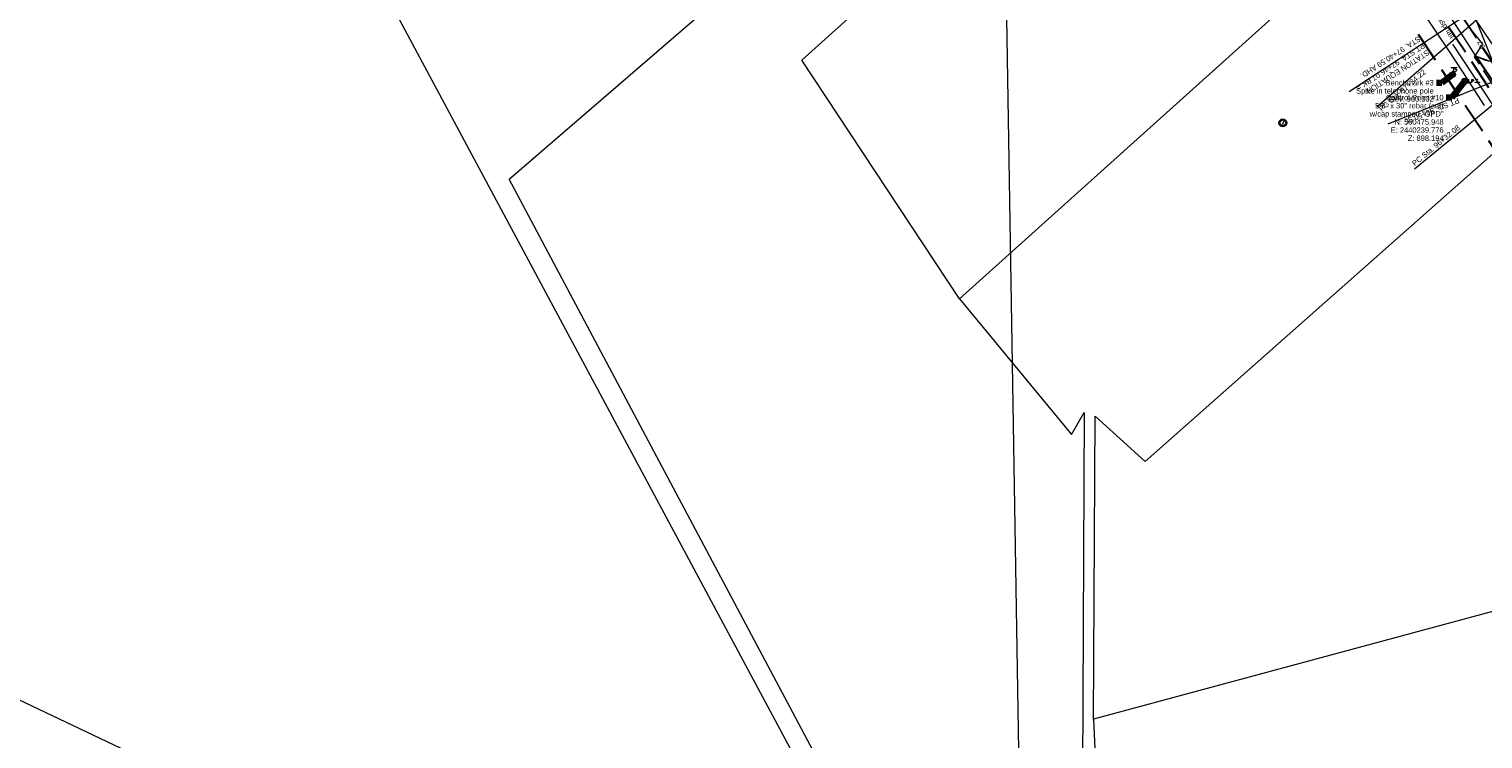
# Model space of a CAD drawing. Header units: feet. Extents: x 2433273 to 2447442, y 555003 to 575201.
# Tile 5 of 226: x 2438383 to 2440263, y 559625 to 560543. Entities that reach past the tile are written whole.
import ezdxf
from ezdxf.enums import TextEntityAlignment as Align

# ---------------------------------------------------------------- set-up
doc = ezdxf.new("R2010")
doc.units = ezdxf.units.FT
doc.header["$LTSCALE"] = 50
doc.header["$MEASUREMENT"] = 0
for name, pattern in [('cl20', [100, 5, -5, 80, -5, 5]), ('cl50', [100, 7.5, -7.5, 70, -7.5, 7.5]), ('constlimit', [0.85, 0.65, -0.1, -0.1]), ('DGN Style 2', [484.236387, 290.541832, -193.694555]), ('DGN Style 3', [677.930942, 484.236387, -193.694555]), ('DGN Style 5', [338.965471, 145.270916, -193.694555]), ('esmtuex', [4.65, 0.8, -0.275, -0.275, 0.8, -0.3, 0.8, -0.3, 0.8, -0.3]), ('rowex', [4.85, 0.8, -0.375, -0.375, 0.8, -0.3, 0.8, -0.3, 0.8, -0.3])]:
    doc.linetypes.add(name, pattern=pattern)
for name, color, linetype, lineweight in [('DV_X_Property_Line', 7, 'Continuous', 0), ('DV_X_Section_VMS_Line', 6, 'DGN Style 2', 0), ('GE_P_CL_50', 7, 'cl50', 13), ('GE_X_Cells', 2, 'Continuous', 0), ('PV_P_Bikeway', 193, 'Continuous', 13), ('PV_P_Drive', 230, 'Continuous', 13), ('PV_X_Driveway', 7, 'DGN Style 5', 0), ('PV_X_EOP', 7, 'DGN Style 3', 0), ('RD_X_Misc_Items', 1, 'DGN Style 3', 13), ('RW_P_Const_Limits', 120, 'constlimit', 0), ('RW_X_CL_20', 6, 'cl20', 0), ('RW_X_Esmt_U', 6, 'esmtuex', 30), ('RW_X_Fee_RW', 6, 'rowex', 30), ('SV_P_Mon_Cells_Set', 7, 'Continuous', 0), ('SV_X_Control_Cells_Found', 7, 'Continuous', 0), ('SV_X_Text', 7, 'Continuous', 0), ('UT_X_Misc_Cells', 7, 'Continuous', 0), ('UT_X_Overhead_Electric', 1, 'Continuous', 0)]:
    doc.layers.add(name, color=color, linetype=linetype, lineweight=lineweight)
doc.layers.add('GK_Visualization', color=30, linetype='Continuous', lineweight=13, plot=False)
doc.styles.add('Slanted-Normal LS 0.50', font='font31.shx', dxfattribs={"height": 0.14})
doc.styles.add('Slanted-Normal LS 0.50_0', font='font31.shx')
doc.styles.add('Style-font31', font='font31.shx')
doc.dimstyles.new('Dec-0  Slanted', dxfattribs={"dimscale": 50, "dimtxt": 0.14, "dimasz": 0.14, "dimexe": 0.07, "dimexo": 0.07, "dimgap": 0.07, "dimtad": 1, "dimdec": 0, "dimzin": 3, "dimdsep": 46, "dimtxsty": 'Slanted-Normal LS 0.50_0', "dimcen": 0.09, "dimclrd": 97, "dimclre": 97, "dimclrt": 7, "dimadec": 0, "dimazin": 3, "dimtfac": 1, "dimtdec": 0, "dimtofl": 0, "dimtmove": 1, "dimatfit": 1, "dimfxl": 1, "dimtzin": 3, "dimlwd": 0, "dimlwe": 0, "dimarcsym": 0})

# ---------------------------------------------------------------- blocks, each defined once
blk = doc.blocks.new('SURVPN-CROSS_87')
at = {"layer": 'GK_Visualization', "color": 30, "linetype": 'Continuous', "lineweight": 0}
for p, q in [((0.1, 0), (-0.1, 0)), ((0, 0.1), (0, -0.1))]:
    blk.add_line(p, q, dxfattribs=at)
blk = doc.blocks.new('BM_6')
at = {"layer": 'SV_X_Control_Cells_Found', "color": 2, "linetype": 'Continuous', "lineweight": 0}
for p, q in [((-0.07, 0), (0.07, 0)), ((0, 0.07), (0, -0.07))]:
    blk.add_line(p, q, dxfattribs=at)
blk.add_circle((0, 0), 0.0705, dxfattribs=at)
blk = doc.blocks.new('IPS_7')
at = {"layer": 'SV_P_Mon_Cells_Set', "linetype": 'Continuous', "lineweight": 0}
h = blk.add_hatch(color=2, dxfattribs=at)
edge = h.paths.add_edge_path()
edge.add_arc((0, 0), 0.06, 0, 360)
at = {"layer": 'SV_P_Mon_Cells_Set', "color": 2, "linetype": 'Continuous', "lineweight": 0, "flags": 128}
for points in [[(0.101, 0.04), (0.119, 0.04)], [(0.11, -0.04), (0.11, 0.04)], [(0.188, -0.04), (0.188, 0.04), (0.214, 0.04), (0.217, 0.039), (0.221, 0.038), (0.223, 0.037), (0.224, 0.036), (0.227, 0.033), (0.228, 0.029), (0.229, 0.024), (0.229, 0.017), (0.229, 0.014), (0.228, 0.01), (0.226, 0.006), (0.223, 0.004), (0.222, 0.003), (0.219, 0.002), (0.214, 0.001), (0.188, 0.001)], [(0.338, 0.034), (0.337, 0.036), (0.336, 0.037), (0.331, 0.039), (0.325, 0.04), (0.32, 0.04), (0.319, 0.04), (0.311, 0.038), (0.305, 0.034), (0.302, 0.029), (0.3, 0.024), (0.3, 0.021), (0.302, 0.016), (0.306, 0.011), (0.336, -0.008), (0.339, -0.01), (0.34, -0.013), (0.341, -0.017), (0.341, -0.02), (0.341, -0.024), (0.34, -0.027), (0.339, -0.03), (0.338, -0.032), (0.337, -0.034), (0.335, -0.036), (0.334, -0.037), (0.331, -0.039), (0.33, -0.039), (0.325, -0.04), (0.317, -0.04), (0.312, -0.039), (0.305, -0.034), (0.3, -0.03)], [(0.101, -0.04), (0.119, -0.04)], [(0.158, -0.029), (0.16, -0.029), (0.162, -0.03), (0.164, -0.033), (0.164, -0.036), (0.162, -0.039), (0.16, -0.04), (0.158, -0.04), (0.156, -0.039), (0.154, -0.036), (0.154, -0.033), (0.156, -0.03), (0.158, -0.029)], [(0.27, -0.029), (0.273, -0.029), (0.275, -0.03), (0.276, -0.033), (0.276, -0.036), (0.275, -0.039), (0.273, -0.04), (0.27, -0.04), (0.268, -0.039), (0.267, -0.036), (0.267, -0.033), (0.268, -0.03), (0.27, -0.029)], [(0.379, -0.029), (0.382, -0.029), (0.384, -0.03), (0.385, -0.033), (0.385, -0.036), (0.384, -0.039), (0.382, -0.04), (0.379, -0.04), (0.378, -0.039), (0.376, -0.036), (0.376, -0.033), (0.378, -0.03), (0.379, -0.029)]]:
    blk.add_lwpolyline(points, dxfattribs=at)
blk = doc.blocks.new('PC_11')
at = {"layer": 'GE_X_Cells', "color": 2, "linetype": 'Continuous', "lineweight": 0}
blk.add_circle((0, 0), 0.075, dxfattribs=at)
blk = doc.blocks.new('PC_14')
at = {"layer": 'GE_X_Cells', "color": 2, "linetype": 'Continuous', "lineweight": 0}
blk.add_circle((0, 0), 0.075, dxfattribs=at)
blk = doc.blocks.new('UOBJ_8')
at = {"layer": 'RD_X_Misc_Items', "color": 7, "linetype": 'Continuous', "lineweight": 0}
blk.add_line((0, -0.038), (0, -0.014), dxfattribs=at)
for centre, radius in [((0, 0), 0.1), ((0, -0.071), 0.00852)]:
    blk.add_circle(centre, radius, dxfattribs=at)
for centre, radius, start, end in [((-0.003, 0.041), 0.0377, 88.324, 152.5385), ((-0.001, 0.044), 0.0344, 291.9329, 92.4584), ((0.029, -0.012), 0.0294, 125.4618, 184.0829)]:
    blk.add_arc(centre, radius, start, end, dxfattribs=at)
blk = doc.blocks.new('TPW_20')
at = {"layer": 'UT_X_Misc_Cells', "color": 30, "linetype": 'Continuous', "lineweight": 0}
for p, q in [((0.128, 0.18), (-0.032, 0.18)), ((0.048, 0.18), (-0.032, -0.12)), ((0.023, 0.086), (0.083, 0.086)), ((0.04, 0.15), (0.083, 0.15))]:
    blk.add_line(p, q, dxfattribs=at)
blk.add_circle((0, 0), 0.065, dxfattribs=at)
at = {"layer": 'UT_X_Misc_Cells', "color": 30, "linetype": 'Continuous', "lineweight": 0, "extrusion": (0, 0, -1)}
blk.add_arc((-0.083, 0.118), 0.0319, 88.8767, 271.1233, dxfattribs=at)

msp = doc.modelspace()

# ---------------------------------------------------------------- linework, layer by layer
at = {"layer": 'DV_X_Property_Line'}
for p, q in [((2438302.6, 561599.7), (2439694, 559004.2)), ((2439004, 560348.9), (2439855, 561083.4)), ((2439382.5, 560503.1), (2439919, 560985.6)), ((2439382.5, 560503.1), (2439919, 560985.6)), ((2440123, 560676.9), (2439586.5, 560194.4)), ((2439586.5, 560194.4), (2439382.5, 560503.1)), ((2439586.5, 560194.4), (2439382.5, 560503.1)), ((2439826.4, 559984.2), (2440302.5, 560405.1)), ((2439480.6, 559453.2), (2439004, 560348.9)), ((2439586.5, 560194.4), (2439731.3, 560018.7)), ((2439731.3, 560018.7), (2439747.6, 560047.4)), ((2439747.6, 560047.4), (2439745.2, 559450.5)), ((2439759.9, 559650.2), (2439762.1, 560042.8)), ((2439762.1, 560042.8), (2439826.4, 559984.2)), ((2440380.9, 559818.6), (2439759.7, 559650.6)), ((2439759.7, 559650.6), (2439768.9, 559465.5))]:
    msp.add_line(p, q, dxfattribs=at)
at = {"layer": 'DV_X_Section_VMS_Line'}
msp.add_line((2439639.3, 561053.1), (2439679, 558598.2), dxfattribs=at)
at = {"layer": 'DV_X_Section_VMS_Line', "flags": 128}
msp.add_lwpolyline([(2436050.2, 561018.5), (2436235.8, 560564.4), (2436585.9, 560048.6), (2436884.5, 559822.9), (2437083.7, 559741.8), (2437427.1, 559791.1), (2437766.6, 559736.6), (2438141.8, 559742.1), (2438299.9, 559709.2), (2438783.3, 559480), (2438932.5, 559450.6), (2439200.8, 559428.6), (2439318.5, 559442.4), (2439676.2, 558770.1)], dxfattribs=at)
at = {"layer": 'GE_P_CL_50', "linetype": 'Continuous'}
for p, q in [((2440251.3, 560567.2), (2440090.5, 560462.2)), ((2440258.9, 560558.1), (2440126.4, 560442.1)), ((2440140.8, 560420.7), (2440290, 560480.4)), ((2440175.1, 560362.3), (2440299.4, 560464.6))]:
    msp.add_line(p, q, dxfattribs=at)
at = {"layer": 'PV_P_Bikeway'}
msp.add_line((2440285.3, 560478.5), (2440254.2, 560556.2), dxfattribs=at)
at = {"layer": 'PV_P_Drive'}
for p in [(2440284, 560463.7), (2440276.6, 560500.1)]:
    msp.add_line(p, (2440254.3, 560508.2), dxfattribs=at)
at = {"layer": 'PV_X_Driveway', "flags": 128}
msp.add_lwpolyline([(2440316, 560513.9), (2440315.9, 560513.8), (2440303.8, 560507.7), (2440290.1, 560503.8), (2440276.5, 560500.4), (2440266.7, 560502.6), (2440255.1, 560507.9), (2440262.3, 560496.6), (2440274.8, 560477.9), (2440284, 560464.1), (2440283.4, 560474.1), (2440285, 560482.2), (2440292.1, 560488.2), (2440303.7, 560495.1), (2440314.2, 560501.2), (2440321.3, 560507.4)], dxfattribs=at)
at = {"layer": 'PV_X_EOP', "flags": 128}
for points in [[(2440287.6, 560458.5), (2440257.7, 560503), (2440239.8, 560530.8), (2440213.3, 560571.7), (2440181.3, 560619.8), (2440158.4, 560654.2), (2440132.8, 560693.5), (2440108.3, 560729.7), (2440085.6, 560764.5), (2440059.3, 560803.7), (2440033.6, 560843.6), (2440010.4, 560877.7), (2439988.6, 560910.6), (2439987.4, 560911.3)], [(2440265.3, 560444.4), (2440237.4, 560487.9), (2440218.5, 560516.9), (2440060.5, 560752.4), (2440036.1, 560789.1), (2439964.8, 560896), (2439965, 560898.9)]]:
    msp.add_lwpolyline(points, dxfattribs=at)
at = {"layer": 'RW_P_Const_Limits'}
for p, q in [((2440263.3, 560523.8), (2440248.3, 560542.5)), ((2440252.6, 560507.1), (2440263.3, 560523.8)), ((2440282.4, 560462.6), (2440252.6, 560507.1))]:
    msp.add_line(p, q, dxfattribs=at)
at = {"layer": 'RW_P_Const_Limits', "extrusion": (0, 0, -1)}
msp.add_arc((-2440256.1, 560548.7), 10, 321.2828, 336.9881, dxfattribs=at)
at = {"layer": 'RW_X_CL_20'}
msp.add_line((2440362.1, 560314.9), (2439330.9, 561875.9), dxfattribs=at)
msp.add_line((2440362.1, 560314.9), (2439330.9, 561875.9), dxfattribs=at)
at = {"layer": 'RW_X_Esmt_U'}
msp.add_line((2440368.8, 560319.3), (2439337.6, 561880.3), dxfattribs=at)
at = {"layer": 'RW_X_Fee_RW'}
for p, q in [((2440388.6, 560329.3), (2439356, 561892.3)), ((2440335.7, 560300.6), (2439305.8, 561859.4))]:
    msp.add_line(p, q, dxfattribs=at)
at = {"layer": 'UT_X_Overhead_Electric', "flags": 128}
msp.add_lwpolyline([(2440484.9, 560125.9), (2440303.4, 560483.2), (2440077.4, 560814.7), (2439858.9, 561146.7), (2439663.8, 561442.6), (2439469.8, 561735.9), (2439281, 562024.8), (2439081.2, 562334.4), (2438862.9, 562669), (2438655.7, 562988.8), (2438247.9, 563617.5), (2438037.5, 563946.4), (2437842.2, 564172.7), (2437639.9, 564407.6)], dxfattribs=at)

# ---------------------------------------------------------------- block references
at = {"layer": 'GE_X_Cells', "color": 2, "linetype": 'Continuous', "lineweight": 0, "xscale": 50, "yscale": 50, "zscale": 50}
for name, p in [('PC_14', (2440239.8, 560476)), ('PC_11', (2440004.6, 560422))]:
    msp.add_blockref(name, p, dxfattribs=at)
at = {"layer": 'GK_Visualization', "color": 30, "linetype": 'Continuous', "lineweight": 0}
msp.add_blockref('SURVPN-CROSS_87', (2440203.2, 560535.8), dxfattribs=at)
at = {"layer": 'RD_X_Misc_Items', "color": 7, "linetype": 'Continuous', "lineweight": 0, "xscale": 50, "yscale": 50, "zscale": 50}
msp.add_blockref('UOBJ_8', (2440004.6, 560422), dxfattribs=at)
at = {"layer": 'SV_P_Mon_Cells_Set', "color": 2, "linetype": 'Continuous', "lineweight": 0, "xscale": 50, "yscale": 50, "zscale": 50}
msp.add_blockref('IPS_7', (2440239.8, 560475.9), dxfattribs=at)
at = {"layer": 'SV_X_Control_Cells_Found', "color": 2, "linetype": 'Continuous', "lineweight": 0, "xscale": 50, "yscale": 50, "zscale": 50}
msp.add_blockref('BM_6', (2440224.2, 560484.4), dxfattribs=at)
at = {"layer": 'UT_X_Misc_Cells', "color": 30, "linetype": 'Continuous', "lineweight": 0, "xscale": 50, "yscale": 50, "zscale": 50}
msp.add_blockref('TPW_20', (2440223.5, 560484.1), dxfattribs=at)

# ---------------------------------------------------------------- texts
at = {"layer": 'GE_P_CL_50', "linetype": 'Continuous', "style": 'Style-font31'}
msp.add_text('97', height=7, rotation=111.8219, dxfattribs=at).set_placement((2440264.3, 560524.4), align=Align.CENTER)
for s, rotation, p in [('PC Sta. 97+34.22', 41.1947, (2440132.7, 560436.2)), ('PT Sta. 96+50.56', 201.8219, (2440231.1, 560454.5)), ('PC Sta. 96+32.08', 39.4657, (2440175.3, 560365.7))]:
    msp.add_text(s, height=7, rotation=rotation, dxfattribs=at).set_placement(p)
at = {"layer": 'GE_P_CL_50', "linetype": 'Continuous', "insert": (2440173.9, 560543.2), "char_height": 7, "attachment_point": 7, "rotation": 213.1391, "line_spacing_factor": 0.9, "style": 'Style-font31'}
msp.add_mtext('STATION EQUATION\\PPT STA. 97+46.07 BK.=\\PSTA. 97+40.59 AHD.\\P\\P', dxfattribs=at)
at = {"layer": 'SV_X_Text', "style": 'Slanted-Normal LS 0.50'}
msp.add_text('asphalt', height=7, rotation=303.3983, dxfattribs=at).set_placement((2440204.8, 560556.2))
at = {"layer": 'SV_X_Text', "char_height": 7, "attachment_point": 3, "line_spacing_factor": 0.9, "style": 'Slanted-Normal LS 0.50'}
for s, insert in [('Benchmark #3\\PSpike in telephone pole\\PElev: 900.002', (2440199.8, 560477.3)), ('Control Point #10\\P5/8" x 30" rebar (set)\\Pw/cap stamped "GPD"\\PN: 560475.948\\PE: 2440239.776\\PZ: 898.194', (2440212.5, 560458.1))]:
    msp.add_mtext(s, dxfattribs=dict(at, insert=insert))

# ---------------------------------------------------------------- leaders
at = {"layer": 'SV_X_Text', "color": 97, "linetype": 'Continuous', "lineweight": 0, "annotation_type": 0, "has_hookline": 1, "hookline_direction": 1}
for points, text_width in [([(2440224.2, 560484.4), (2440210.3, 560473.8), (2440203.3, 560473.8)], 130.8), ([(2440239.8, 560475.9), (2440223, 560454.6), (2440216, 560454.6)], 120.1)]:
    msp.add_leader(points, dimstyle='Dec-0  Slanted', override={"dimtad": 0, "dimclrd": 0, "dimlwd": 65534}, dxfattribs=dict(at, text_width=text_width))

doc.saveas('drawing.dxf')
